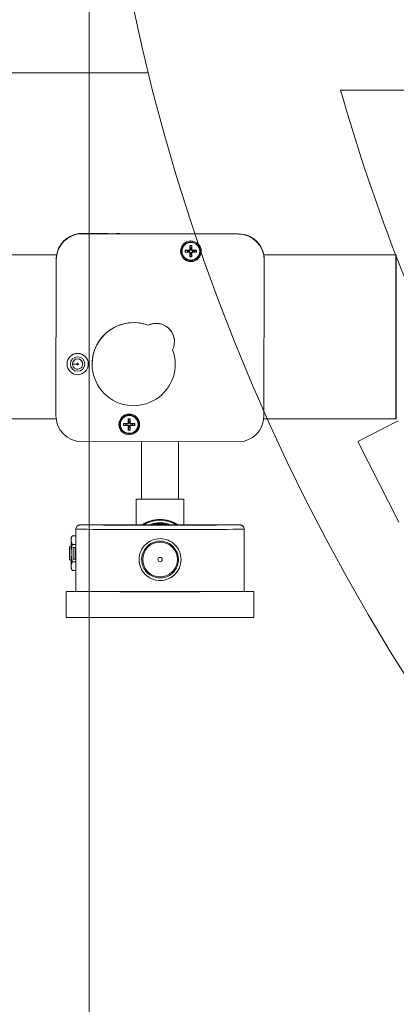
# Model space of a CAD drawing. Header units: inches. Extents: x 1 to 669, y 0 to 417.
# Tile 143 of 256: x 76 to 81, y 349 to 363. Entities that reach past the tile are written whole.
import ezdxf

# ---------------------------------------------------------------- set-up
doc = ezdxf.new("R2010")
doc.units = ezdxf.units.IN
doc.header["$LTSCALE"] = 12
doc.header["$MEASUREMENT"] = 0
doc.layers.get('0').update_dxf_attribs({"linetype": 'CONTINUOUS'})
doc.layers.add('D', color=2, linetype='CONTINUOUS')
doc.layers.add('X', color=1, linetype='CONTINUOUS')
doc.styles.get("Standard").update_dxf_attribs({"font": 'SIMPLEX.SHX', "width": 0.875})
doc.dimstyles.new('STANDARD$0', dxfattribs={"dimscale": 32, "dimtxt": 0.09375, "dimasz": 0.0625, "dimexe": 0.03125, "dimexo": 0.03125, "dimgap": 0.03125, "dimtad": 1, "dimtih": 1, "dimtoh": 1, "dimdec": 4, "dimzin": 12, "dimdsep": 46, "dimlunit": 5, "dimtxsty": 'Standard', "dimcen": -0.03125, "dimclrd": 256, "dimclre": 256, "dimclrt": 256, "dimadec": 0, "dimazin": 0, "dimtfac": 0.875, "dimtdec": 4, "dimtofl": 0, "dimtmove": 0, "dimatfit": 3, "dimfxl": 0, "dimtolj": 1, "dimtzin": 12, "dimlwd": 13, "dimlwe": 13, "dimarcsym": 0})

# ---------------------------------------------------------------- blocks, each defined once
blk = doc.blocks.new('*D15')
at = {"layer": 'D', "linetype": 'Continuous', "lineweight": 13}
for p, q in [((140.326, 367.083), (140.326, 305.468)), ((43.588, 363.264), (43.588, 305.468)), ((45.588, 306.468), (138.326, 306.468))]:
    blk.add_line(p, q, dxfattribs=at)
at = {"layer": 'D', "linetype": 'Continuous'}
for points in [[(45.588, 306.802), (45.588, 306.135), (43.588, 306.468)], [(138.326, 306.802), (138.326, 306.135), (140.326, 306.468)]]:
    blk.add_solid(points, dxfattribs=at)
at = {"layer": 'D', "linetype": 'Continuous', "lineweight": -3, "insert": (88.161, 308.968), "char_height": 3, "attachment_point": 5}
blk.add_mtext('\\A1;97{}{\\C2;%%p1}', dxfattribs=at)
blk = doc.blocks.new('*D20')
at = {"layer": 'D', "linetype": 'Continuous', "lineweight": 13}
for p, q in [((76.764, 367.461), (76.764, 312.241)), ((132.764, 367.461), (132.764, 312.241)), ((130.764, 313.241), (78.764, 313.241))]:
    blk.add_line(p, q, dxfattribs=at)
at = {"layer": 'D', "linetype": 'Continuous'}
for points in [[(78.764, 313.575), (78.764, 312.908), (76.764, 313.241)], [(130.764, 313.575), (130.764, 312.908), (132.764, 313.241)]]:
    blk.add_solid(points, dxfattribs=at)
at = {"layer": 'D', "linetype": 'Continuous', "lineweight": -3, "insert": (97.203, 315.741), "char_height": 3, "attachment_point": 5}
blk.add_mtext('\\A1;56', dxfattribs=at)
blk = doc.blocks.new('GASTRAIN TOP')
at = {"layer": 'X', "lineweight": 0}
for p, q in [((-64.053, 371.613), (-64.053, 371.611)), ((-64.053, 371.611), (-61.904, 371.606)), ((-63.809, 371.608), (-64.053, 371.609)), ((-64.053, 371.608), (-64.053, 371.609)), ((-61.904, 371.604), (-64.053, 371.608)), ((-64.053, 371.608), (-64.053, 371.608)), ((-61.904, 371.603), (-64.053, 371.608)), ((-61.904, 371.604), (-64.053, 371.608)), ((-63.697, 371.611), (-64.018, 371.613)), ((-63.809, 371.61), (-63.809, 371.608)), ((-63.809, 371.608), (-63.809, 371.61)), ((-62.672, 371.608), (-63.809, 371.61)), ((-62.26, 371.608), (-63.697, 371.611)), ((-63.709, 371.531), (-63.709, 371.53)), ((-62.57, 371.439), (-62.566, 371.415)), ((-62.549, 371.415), (-62.545, 371.439)), ((-64.405, 371.316), (-65.556, 371.316)), ((-62.605, 371.375), (-62.629, 371.379)), ((-62.629, 371.355), (-62.605, 371.359)), ((-62.581, 371.381), (-62.581, 371.375)), ((-62.581, 371.353), (-62.581, 371.36)), ((-62.571, 371.391), (-62.565, 371.391)), ((-62.571, 371.343), (-62.565, 371.343)), ((-62.566, 371.319), (-62.57, 371.295)), ((-62.544, 371.391), (-62.55, 371.391)), ((-62.544, 371.343), (-62.55, 371.343)), ((-62.545, 371.295), (-62.549, 371.319)), ((-62.534, 371.381), (-62.534, 371.374)), ((-62.534, 371.353), (-62.534, 371.36)), ((-62.486, 371.379), (-62.51, 371.375)), ((-62.51, 371.359), (-62.486, 371.355)), ((-59.738, 371.316), (-61.555, 371.316)), ((-59.738, 371.312), (-59.738, 369.058)), ((-59.734, 371.312), (-59.738, 371.312)), ((-59.734, 371.312), (-59.734, 369.058)), ((-59.729, 371.312), (-59.734, 371.312)), ((-64.415, 369.107), (-64.41, 371.256)), ((-64.41, 371.253), (-64.415, 369.104)), ((-64.41, 371.253), (-64.415, 369.104)), ((-64.41, 371.252), (-64.415, 369.103)), ((-64.41, 371.222), (-64.411, 370.901)), ((-64.41, 371.258), (-64.41, 371.256)), ((-64.41, 371.253), (-64.41, 371.254)), ((-64.41, 371.252), (-64.41, 371.253)), ((-61.554, 369.097), (-61.549, 371.246)), ((-61.549, 371.252), (-61.549, 371.251)), ((-61.549, 371.25), (-61.549, 371.249)), ((-61.549, 371.247), (-61.549, 371.248)), ((-61.549, 371.248), (-61.549, 371.248)), ((-64.411, 370.901), (-64.414, 369.464)), ((-59.734, 370.695), (-59.734, 370.788)), ((-59.734, 370.695), (-59.734, 369.67)), ((-63.145, 370.349), (-63.145, 370.349)), ((-62.783, 370.122), (-62.783, 370.122)), ((-64.262, 369.815), (-64.262, 369.814)), ((-64.186, 369.815), (-64.186, 369.814)), ((-64.046, 369.815), (-64.046, 369.814)), ((-63.97, 369.815), (-63.97, 369.814)), ((-63.917, 369.813), (-63.917, 369.813)), ((-62.773, 369.813), (-62.773, 369.813)), ((-64.414, 369.464), (-64.415, 369.144)), ((-64.412, 369.062), (-65.556, 369.062)), ((-64.415, 369.109), (-64.415, 369.107)), ((-64.415, 369.108), (-64.415, 369.106)), ((-64.415, 369.103), (-64.415, 369.104)), ((-64.415, 369.103), (-64.415, 369.103)), ((-63.454, 368.991), (-63.477, 368.995)), ((-63.43, 368.996), (-63.43, 368.99)), ((-63.419, 369.006), (-63.413, 369.007)), ((-63.418, 369.054), (-63.414, 369.031)), ((-63.398, 369.03), (-63.393, 369.054)), ((-63.392, 369.006), (-63.398, 369.006)), ((-63.382, 368.996), (-63.382, 368.99)), ((-63.334, 368.995), (-63.358, 368.991)), ((-59.738, 369.062), (-61.556, 369.062)), ((-59.734, 369.058), (-59.738, 369.058)), ((-59.729, 369.058), (-59.734, 369.058)), ((-63.478, 368.97), (-63.454, 368.974)), ((-63.43, 368.969), (-63.43, 368.975)), ((-63.419, 368.959), (-63.413, 368.959)), ((-63.414, 368.935), (-63.418, 368.911)), ((-63.392, 368.958), (-63.399, 368.959)), ((-63.394, 368.911), (-63.398, 368.935)), ((-63.382, 368.969), (-63.382, 368.975)), ((-63.358, 368.974), (-63.334, 368.97)), ((-64.059, 368.747), (-61.91, 368.742)), ((-63.238, 367.955), (-63.238, 368.745)), ((-62.726, 367.955), (-62.726, 368.744)), ((-63.311, 367.602), (-63.311, 367.954)), ((-62.653, 367.954), (-63.311, 367.954)), ((-62.726, 367.955), (-62.653, 367.955)), ((-62.653, 367.602), (-62.653, 367.954)), ((-64.14, 366.683), (-64.14, 367.54)), ((-63.219, 367.602), (-62.745, 367.602)), ((-61.824, 366.683), (-61.824, 367.54)), ((-64.205, 367.419), (-64.191, 367.451)), ((-64.205, 367.419), (-64.205, 367.391)), ((-64.205, 367.391), (-64.205, 367.21)), ((-64.19, 367.451), (-64.14, 367.451)), ((-64.228, 367.3), (-64.228, 367.3)), ((-64.205, 367.3), (-64.228, 367.3)), ((-64.228, 367.3), (-64.205, 367.3)), ((-64.228, 367.3), (-64.228, 367.121)), ((-64.19, 367.33), (-64.14, 367.33)), ((-64.177, 367.29), (-64.177, 367.289)), ((-64.177, 367.129), (-64.177, 367.289)), ((-64.14, 367.29), (-64.159, 367.29)), ((-64.149, 367.289), (-64.14, 367.289)), ((-64.149, 367.129), (-64.149, 367.289)), ((-64.228, 367.121), (-64.205, 367.121)), ((-64.205, 367.21), (-64.205, 367.031)), ((-64.19, 367.09), (-64.14, 367.09)), ((-64.14, 367.129), (-64.149, 367.129)), ((-63.235, 367.123), (-63.235, 367.123)), ((-62.729, 367.123), (-62.729, 367.123)), ((-64.205, 367.031), (-64.205, 367.003)), ((-64.205, 367.003), (-64.191, 366.971)), ((-64.19, 366.971), (-64.14, 366.971)), ((-64.272, 366.327), (-64.272, 366.683)), ((-61.692, 366.327), (-61.692, 366.683))]:
    blk.add_line(p, q, dxfattribs=at)
at = {"layer": 'X', "lineweight": 0, "extrusion": (-2.34588e-16, -1.18409e-19, -1)}
for centre, major_axis, start_param, end_param in [((-64.054, 371.255), (-0.356, 0), 0.002092, 1.572888), ((-61.905, 371.251), (0.356, 0), -1.568704, 0.002092)]:
    blk.add_ellipse(centre, major_axis=major_axis, ratio=0.999998, start_param=start_param, end_param=end_param, dxfattribs=at)
at = {"layer": 'X', "lineweight": 0}
for centre, major_axis, ratio, start_param, end_param in [((-64.054, 371.252), (-0.356, 0), 0.999998, -1.572888, -0.002092), ((-64.054, 371.252), (-0.356, 0), 0.999998, -1.572888, -0.002092), ((-64.054, 371.253), (-0.356, 0), 0.999998, -1.572888, -0.002092), ((-64.054, 371.252), (-0.356, 0), 0.999998, -1.572888, -0.002092), ((-61.905, 371.248), (0.356, 0), 0.999998, 0, 1.568704), ((-61.905, 371.248), (0.356, 0), 0.999998, 0, 1.568704), ((-61.905, 371.248), (0.356, 0), 0.999998, 0, 1.568704), ((-61.905, 371.247), (0.356, 0), 0.999998, -0.002092, 1.568704), ((-62.542, 371.368), (-0.003, -0.333), 0.087136, -1.804065, -1.64037), ((-62.557, 371.367), (-0.0787, 0), 0.999998, -1.731919, -1.413857), ((-62.569, 371.444), (-0.00006, -0.00538), 0.08604, -1.794608, -0.445164), ((-62.545, 371.444), (0.00004, -0.00538), 0.086048, 0.445164, 1.794608), ((-62.573, 371.368), (-0.002, 0.333), 0.087144, -1.501223, -1.337528), ((-62.557, 371.367), (-0.142, 0), 0.999998, 0.000098, 3.141495), ((-62.557, 371.367), (-0.0787, 0), 0.999998, -0.161123, 0.156939), ((-62.557, 371.353), (-0.333, -0.002), 0.085072, -1.499112, -1.335417), ((-62.634, 371.379), (0.00538, 0.00003), 0.084006, -5.835933, -4.486488), ((-62.634, 371.355), (-0.00538, 0.00006), 0.088122, 1.344936, 2.69438), ((-62.557, 371.383), (0.333, -0.003), 0.08924, -1.806145, -1.64245), ((-62.542, 371.368), (0.002, -0.333), 0.087167, -1.497023, -1.333328), ((-62.57, 371.291), (-0.00003, 0.00538), 0.086079, -5.833875, -4.48443), ((-62.557, 371.367), (0.0787, 0), 0.999998, -1.731919, -1.413857), ((-62.573, 371.368), (0.003, 0.333), 0.087175, -1.808265, -1.64457), ((-62.546, 371.291), (-0.00006, -0.00538), 0.086088, 1.342838, 2.692283), ((-62.558, 371.353), (-0.333, 0.003), 0.085072, -1.806185, -1.64249), ((-62.558, 371.383), (0.333, 0.002), 0.08924, -1.499134, -1.335439), ((-62.481, 371.379), (-0.00538, 0.00006), 0.084006, -1.796706, -0.447261), ((-62.481, 371.355), (0.00538, 0.00003), 0.088122, -2.694372, -1.344927), ((-62.557, 371.367), (0.0787, 0), 0.999998, -0.161123, 0.156939), ((-64.116, 369.815), (-0.1, 0), 0.999998, 0.002737, 3.138856), ((-64.116, 369.814), (0.0702, 0), 0.999998, 0, 3.141593), ((-64.126, 369.814), (-0.0598, 0), 0.002092, 0, 1.570796), ((-64.059, 369.103), (-0.356, 0), 0.999998, -0.002092, 1.568704), ((-63.406, 368.982), (-0.0787, 0), 0.999998, -0.161123, 0.156939), ((-63.406, 368.968), (-0.333, -0.002), 0.085072, -1.499112, -1.335417), ((-63.482, 368.995), (0.00538, 0.00003), 0.084006, -5.835933, -4.486488), ((-63.391, 368.983), (-0.003, -0.333), 0.087136, -1.804065, -1.64037), ((-63.406, 368.982), (-0.0787, 0), 0.999998, -1.731919, -1.413857), ((-63.418, 369.059), (-0.00006, -0.00538), 0.08604, -1.794608, -0.445164), ((-63.394, 369.059), (0.00004, -0.00538), 0.086048, 0.445164, 1.794608), ((-63.421, 368.983), (-0.002, 0.333), 0.087144, -1.501223, -1.337528), ((-63.406, 368.968), (-0.333, 0.003), 0.085072, -1.806185, -1.64249), ((-63.329, 368.994), (-0.00538, 0.00006), 0.084006, -1.796706, -0.447261), ((-63.406, 368.982), (0.0787, 0), 0.999998, -0.161123, 0.156939), ((-61.91, 369.098), (0.356, 0), 0.999998, -1.572888, -0.002092), ((-63.406, 368.983), (-0.142, 0), 0.999998, 0.000098, 3.141495), ((-63.482, 368.971), (-0.00538, 0.00006), 0.088122, 1.344936, 2.69438), ((-63.406, 368.998), (0.333, -0.003), 0.08924, -1.806145, -1.64245), ((-63.391, 368.983), (0.002, -0.333), 0.087167, -1.497023, -1.333328), ((-63.418, 368.906), (-0.00003, 0.00538), 0.086079, -5.833875, -4.48443), ((-63.406, 368.982), (0.0787, 0), 0.999998, -1.731919, -1.413857), ((-63.421, 368.983), (0.003, 0.333), 0.087175, -1.808265, -1.64457), ((-63.394, 368.906), (-0.00006, -0.00538), 0.086088, 1.342838, 2.692283), ((-63.406, 368.998), (0.333, 0.002), 0.08924, -1.499134, -1.335439), ((-63.329, 368.97), (0.00538, 0.00003), 0.088122, -2.694372, -1.344927), ((-62.982, 367.211), (-0.462, 0), 0.999998, -2.133027, -1.008565), ((-62.982, 367.211), (-0.417, 0), 0.999998, -1.92549, -1.216102), ((-62.982, 367.54), (-1.158, 0), 0.002092, 0, 3.141593), ((-62.982, 367.21), (-0.407, 0), 0.999998, -1.848937, -1.292656), ((-62.982, 367.21), (-0.396, 0), 0.999998, -1.717139, -1.424454), ((-62.982, 367.123), (0.253, 0), 0.999998, 0, 3.141593), ((-62.982, 367.123), (0.253, 0), 0.999998, 0, 3.141593), ((-64.148, 367.29), (-0.0294, 0), 0.002092, -1.175446, 0), ((-64.148, 367.289), (-0.0294, 0), 0.002092, 0, 1.515051), ((-62.982, 367.123), (-0.289, 0), 0.999998, 0.000029, 3.141564), ((-62.982, 367.123), (-0.0299, 0), 0.999998, 0.001029, 3.140563), ((-62.982, 366.683), (-1.29, 0), 0.002092, -0.456232, 1.570796), ((-62.982, 366.683), (-1.158, 0), 0.002092, 0, 1.570796), ((-62.982, 366.683), (1.29, 0), 0.002092, -1.570796, 0.456232), ((-62.982, 366.683), (1.158, 0), 0.002092, -1.570796, 0), ((-62.982, 366.327), (-1.29, 0), 0.002092, 0, 1.570796), ((-62.982, 366.327), (1.29, 0), 0.002092, -1.570796, 0)]:
    blk.add_ellipse(centre, major_axis=major_axis, ratio=ratio, start_param=start_param, end_param=end_param, dxfattribs=at)
at = {"layer": 'X', "lineweight": 0, "extrusion": (-2.34578e-16, -7.68458e-21, -1)}
for centre, major_axis, start_param, end_param in [((-64.054, 371.257), (-0.356, 0), 0.181447, 1.393534), ((-61.905, 371.253), (0.356, 0), -1.38935, -0.177263)]:
    blk.add_ellipse(centre, major_axis=major_axis, ratio=0.999998, start_param=start_param, end_param=end_param, dxfattribs=at)
at = {"layer": 'X', "lineweight": 0, "extrusion": (-2.3381e-16, 1.26146e-14, -1)}
blk.add_ellipse((-64.117, 371.613), major_axis=(0.119, 0), ratio=0.002092, start_param=-1.006075, end_param=-0.588007, dxfattribs=at)
at = {"layer": 'X', "lineweight": 0, "extrusion": (-2.34588e-16, -8.19382e-27, -1)}
blk.add_ellipse((-63.241, 371.608), major_axis=(0.415, -0.001), ratio=0.002092, start_param=-3.141597, end_param=3.141588, dxfattribs=at)
at = {"layer": 'X', "lineweight": 0, "extrusion": (-2.34532e-16, 4.11487e-20, -1)}
for centre in [(-62.557, 371.367), (-63.406, 368.983)]:
    blk.add_ellipse(centre, major_axis=(-0.142, 0), ratio=0.999998, start_param=0.002092, end_param=6.285277, dxfattribs=at)
at = {"layer": 'X', "lineweight": 0, "extrusion": (-2.34588e-16, 6.77277e-20, -1)}
for centre, start_param, end_param in [((-62.557, 371.367), -4.710297, 1.572888), ((-63.406, 368.983), -3.139500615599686, 3.1436846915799)]:
    blk.add_ellipse(centre, major_axis=(0.128, 0), ratio=0.999998, start_param=start_param, end_param=end_param, dxfattribs=at)
at = {"layer": 'X', "lineweight": 0, "extrusion": (-2.34588e-16, 4.68499e-20, -1)}
for centre, start_param, end_param in [((-62.557, 371.367), -4.710297, 1.572888), ((-63.406, 368.983), -3.139500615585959, 3.143684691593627)]:
    blk.add_ellipse(centre, major_axis=(0.122, 0), ratio=0.999998, start_param=start_param, end_param=end_param, dxfattribs=at)
at = {"layer": 'X', "lineweight": 0, "extrusion": (-2.34615e-16, 5.28633e-20, -1)}
for centre, major_axis, start_param, end_param in [((-62.557, 371.367), (0.0727, 0), -1.738235, -1.399174), ((-62.557, 371.367), (-0.0727, 0), -0.167438, 0.171622), ((-62.557, 371.367), (-0.0727, 0), -1.738235, -1.399174), ((-62.557, 371.367), (0.0727, 0), -0.167438, 0.171622), ((-63.406, 368.982), (-0.0727, 0), -0.167438, 0.171622), ((-63.406, 368.982), (0.0727, 0), -1.738235, -1.399174), ((-63.406, 368.982), (0.0727, 0), -0.167438, 0.171622), ((-63.406, 368.982), (-0.0727, 0), -1.738235, -1.399174)]:
    blk.add_ellipse(centre, major_axis=major_axis, ratio=0.999998, start_param=start_param, end_param=end_param, dxfattribs=at)
at = {"layer": 'X', "lineweight": 0, "extrusion": (-2.34571e-16, -1.23818e-19, -1)}
for centre, major_axis, start_param, end_param in [((-62.557, 371.367), (-0.0486, 0), -0.167729, 0.171913), ((-62.557, 371.367), (0.0486, 0), -1.738525, -1.398884), ((-62.557, 371.367), (-0.0486, 0), -1.738525, -1.398884), ((-62.557, 371.367), (0.0486, 0), -0.167729, 0.171913), ((-63.406, 368.983), (-0.0486, 0), -0.167729, 0.171913), ((-63.406, 368.983), (0.0486, 0), -1.738525, -1.398884), ((-63.406, 368.983), (0.0486, 0), -0.167729, 0.171913), ((-63.406, 368.983), (-0.0486, 0), -1.738525, -1.398884)]:
    blk.add_ellipse(centre, major_axis=major_axis, ratio=0.999998, start_param=start_param, end_param=end_param, dxfattribs=at)
at = {"layer": 'X', "lineweight": 0, "extrusion": (-2.34506e-16, -1.99307e-19, -1)}
for centre in [(-62.581, 371.391), (-63.43, 369.007)]:
    blk.add_ellipse(centre, major_axis=(0.00458, -0.00944), ratio=0.999758, start_param=-1.103091, end_param=0.44027, dxfattribs=at)
at = {"layer": 'X', "lineweight": 0, "extrusion": (-2.34047e-16, 7.22326e-19, -1)}
for centre, end_param in [((-62.582, 371.343), -0.328444), ((-63.43, 368.958), -0.328445)]:
    blk.add_ellipse(centre, major_axis=(0.00997, -0.00327), ratio=0.999809, start_param=-1.871806, end_param=end_param, dxfattribs=at)
at = {"layer": 'X', "lineweight": 0, "extrusion": (-2.34048e-16, 7.22107e-19, -1)}
for centre in [(-62.533, 371.391), (-63.382, 369.006)]:
    blk.add_ellipse(centre, major_axis=(0.0046, 0.00943), ratio=0.999758, start_param=2.703186, end_param=4.246547, dxfattribs=at)
at = {"layer": 'X', "lineweight": 0, "extrusion": (-2.34506e-16, -1.99367e-19, -1)}
for centre in [(-62.533, 371.343), (-63.382, 368.958)]:
    blk.add_ellipse(centre, major_axis=(-0.00998, -0.00325), ratio=0.999809, start_param=0.330763, end_param=1.874124, dxfattribs=at)
at = {"layer": 'X', "lineweight": 0, "extrusion": (0, 0, -1)}
for centre, start_param, end_param in [((-64.41, 371.321), -2.551498, -2.13343), ((-64.415, 369.045), -1.003979, -0.585911)]:
    blk.add_ellipse(centre, major_axis=(0, 0.119), ratio=0.000004, start_param=start_param, end_param=end_param, dxfattribs=at)
at = {"layer": 'X', "lineweight": 0, "extrusion": (-2.3449e-16, -1.48141e-19, -1)}
blk.add_ellipse((-63.345, 369.813), major_axis=(0.572, 0), ratio=0.999998, start_param=-0.353962, end_param=5.070535, dxfattribs=at)
at = {"layer": 'X', "lineweight": 0, "extrusion": (-2.34588e-16, 4.44469e-28, -1)}
blk.add_ellipse((-63.345, 369.813), major_axis=(-0.572, 0), ratio=0.999998, start_param=0, end_param=1.928942, dxfattribs=at)
at = {"layer": 'X', "lineweight": 0, "extrusion": (-2.34552e-16, -8.22519e-20, -1)}
for end_param in [0.456889, 0]:
    blk.add_ellipse((-63.035, 370.122), major_axis=(0.252, 0), ratio=0.999998, start_param=-2.023501, end_param=end_param, dxfattribs=at)
at = {"layer": 'X', "lineweight": 0, "extrusion": (-2.34588e-16, 1.19921e-19, -1)}
blk.add_ellipse((-64.116, 369.815), major_axis=(-0.146, 0), ratio=0.999998, start_param=0.002092, end_param=3.141593, dxfattribs=at)
at = {"layer": 'X', "lineweight": 0, "extrusion": (-2.34669e-16, 1.61879e-19, -1)}
blk.add_ellipse((-64.116, 369.814), major_axis=(-0.146, 0), ratio=0.999998, start_param=0.002092, end_param=6.285277, dxfattribs=at)
at = {"layer": 'X', "lineweight": 0, "extrusion": (-2.3449e-16, -1.29312e-19, -1)}
blk.add_ellipse((-63.345, 369.813), major_axis=(0.572, 0), ratio=0.999998, start_param=-0.353881, end_param=0, dxfattribs=at)
at = {"layer": 'X', "lineweight": 0, "extrusion": (-2.34588e-16, 1.46345e-26, -1)}
blk.add_ellipse((-64.116, 369.815), major_axis=(-0.146, 0), ratio=0.999998, start_param=0.000001, end_param=0.002093, dxfattribs=at)
at = {"layer": 'X', "lineweight": 0, "extrusion": (-2.34588e-16, -5.05627e-20, -1)}
blk.add_ellipse((-64.116, 369.814), major_axis=(0.1, 0), ratio=0.999998, start_param=-3.139500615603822, end_param=3.143684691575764, dxfattribs=at)
at = {"layer": 'X', "lineweight": 0, "extrusion": (-2.34587e-16, 1.04886e-19, -1)}
blk.add_ellipse((-64.116, 369.815), major_axis=(-0.0702, 0), ratio=0.999998, start_param=0.002092, end_param=3.141593, dxfattribs=at)
at = {"layer": 'X', "lineweight": 0, "extrusion": (-2.34588e-16, -1.04039e-26, -1)}
blk.add_ellipse((-64.116, 369.815), major_axis=(-0.0702, 0), ratio=0.999998, start_param=0.000001, end_param=0.002093, dxfattribs=at)
at = {"layer": 'X', "lineweight": 0, "extrusion": (-2.34683e-16, 6.13974e-20, -1)}
blk.add_ellipse((-64.116, 369.814), major_axis=(-0.0104, 0), ratio=0.999998, dxfattribs=at)
at = {"layer": 'X', "lineweight": 0, "extrusion": (-2.34588e-16, 1.15765e-19, -1)}
blk.add_ellipse((-64.059, 369.106), major_axis=(-0.356, 0), ratio=0.999998, start_param=-0.003402, end_param=0.002092, dxfattribs=at)
at = {"layer": 'X', "lineweight": 0, "extrusion": (-2.34611e-16, 8.05979e-21, -1)}
blk.add_ellipse((-62.982, 367.212), major_axis=(0.462, 0), ratio=0.999998, start_param=-2.135726, end_param=-1.570796, dxfattribs=at)
at = {"layer": 'X', "lineweight": 0, "extrusion": (-2.34609e-16, 6.98195e-21, -1)}
blk.add_ellipse((-62.982, 367.211), major_axis=(0.452, 0), ratio=0.999998, start_param=-2.098657, end_param=-1.042936, dxfattribs=at)
at = {"layer": 'X', "lineweight": 0, "extrusion": (-2.34588e-16, -3.6109e-30, -1)}
blk.add_ellipse((-62.982, 367.212), major_axis=(0.462, 0), ratio=0.999998, start_param=-1.570796, end_param=-1.005867, dxfattribs=at)
at = {"layer": 'X', "lineweight": 0, "extrusion": (-2.34588e-16, 5.91394e-28, -1)}
blk.add_ellipse((-62.982, 367.6), major_axis=(1.098, 0), ratio=0.002092, dxfattribs=at)
at = {"layer": 'X', "lineweight": 0, "extrusion": (-2.34588e-16, -1.54768e-29, -1)}
blk.add_ellipse((-62.982, 367.601), major_axis=(0.297, 0), ratio=0.002092, start_param=0, end_param=3.141593, dxfattribs=at)
at = {"layer": 'X', "lineweight": 0, "extrusion": (-2.34597e-16, 8.83965e-20, -1)}
blk.add_ellipse((-62.982, 367.211), major_axis=(0.407, 0), ratio=0.999998, start_param=-1.855734, end_param=-1.285858, dxfattribs=at)
at = {"layer": 'X', "lineweight": 0, "extrusion": (-2.34602e-16, 1.31752e-19, -1)}
blk.add_ellipse((-62.982, 367.21), major_axis=(0.398, 0), ratio=0.999998, start_param=-1.746607, end_param=-1.394986, dxfattribs=at)
at = {"layer": 'X', "lineweight": 0, "extrusion": (-2.34593e-16, -9.46227e-20, -1)}
blk.add_ellipse((-62.982, 367.123), major_axis=(0.239, 0), ratio=0.999998, dxfattribs=at)
at = {"layer": 'X', "lineweight": 0, "extrusion": (-2.35444e-16, 6.28029e-15, -1)}
blk.add_ellipse((-64.148, 367.129), major_axis=(-0.0294, 0), ratio=0.002092, start_param=-1.515051, end_param=0, dxfattribs=at)
at = {"layer": 'X', "lineweight": 0, "extrusion": (-2.34588e-16, 1.04151e-29, -1)}
blk.add_ellipse((-62.982, 367.123), major_axis=(-0.0299, 0), ratio=0.999998, start_param=-3.141592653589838, end_param=3.141592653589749, dxfattribs=at)
at = {"layer": 'X', "lineweight": 0}
for points, knots in [([(-64.117, 371.607), (-64.102, 371.61), (-64.086, 371.612), (-64.065, 371.613), (-64.059, 371.613), (-64.053, 371.613)], [-0.4555756, -0.4555756, -0.4555756, -0.4555756, -0.3418649, -0.3418649, -0.2919881, -0.2919881, -0.2919881, -0.2919881]), ([(-64.41, 371.258), (-64.41, 371.264), (-64.41, 371.27), (-64.409, 371.291), (-64.407, 371.307), (-64.404, 371.321)], [0.2919881, 0.2919881, 0.2919881, 0.2919881, 0.3418649, 0.3418649, 0.4555756, 0.4555756, 0.4555756, 0.4555756]), ([(-62.565, 371.391), (-62.565, 371.389), (-62.565, 371.388), (-62.566, 371.385), (-62.566, 371.384), (-62.568, 371.381), (-62.568, 371.38), (-62.57, 371.378), (-62.571, 371.377), (-62.574, 371.376), (-62.575, 371.375), (-62.578, 371.375), (-62.58, 371.374), (-62.581, 371.375)], [-0.07840383, -0.07840383, -0.07840383, -0.07840383, -0.06493245, -0.06493245, -0.0547683, -0.0547683, -0.04460416, -0.04460416, -0.03444001, -0.03444001, -0.02427586, -0.02427586, -0.01080448, -0.01080448, -0.01080448, -0.01080448]), ([(-62.581, 371.36), (-62.58, 371.36), (-62.578, 371.36), (-62.575, 371.359), (-62.574, 371.358), (-62.571, 371.357), (-62.57, 371.356), (-62.568, 371.354), (-62.568, 371.353), (-62.566, 371.351), (-62.566, 371.35), (-62.565, 371.347), (-62.565, 371.345), (-62.565, 371.343)], [-0.07840383, -0.07840383, -0.07840383, -0.07840383, -0.06493245, -0.06493245, -0.0547683, -0.0547683, -0.04460416, -0.04460416, -0.03444001, -0.03444001, -0.02427586, -0.02427586, -0.01080448, -0.01080448, -0.01080448, -0.01080448]), ([(-62.534, 371.374), (-62.535, 371.374), (-62.537, 371.375), (-62.54, 371.375), (-62.541, 371.376), (-62.543, 371.377), (-62.545, 371.378), (-62.546, 371.38), (-62.547, 371.381), (-62.549, 371.384), (-62.549, 371.385), (-62.55, 371.388), (-62.55, 371.389), (-62.55, 371.391)], [-0.07840383, -0.07840383, -0.07840383, -0.07840383, -0.06493245, -0.06493245, -0.0547683, -0.0547683, -0.04460416, -0.04460416, -0.03444001, -0.03444001, -0.02427586, -0.02427586, -0.01080448, -0.01080448, -0.01080448, -0.01080448]), ([(-62.55, 371.343), (-62.55, 371.345), (-62.55, 371.347), (-62.549, 371.349), (-62.549, 371.351), (-62.547, 371.353), (-62.547, 371.354), (-62.545, 371.356), (-62.543, 371.357), (-62.541, 371.358), (-62.54, 371.359), (-62.537, 371.36), (-62.535, 371.36), (-62.534, 371.36)], [-0.07840383, -0.07840383, -0.07840383, -0.07840383, -0.06493245, -0.06493245, -0.0547683, -0.0547683, -0.04460416, -0.04460416, -0.03444001, -0.03444001, -0.02427586, -0.02427586, -0.01080448, -0.01080448, -0.01080448, -0.01080448]), ([(-61.555, 371.315), (-61.552, 371.301), (-61.55, 371.285), (-61.549, 371.264), (-61.549, 371.258), (-61.549, 371.252)], [1.3938122, 1.3938122, 1.3938122, 1.3938122, 1.5075229, 1.5075229, 1.555274, 1.555274, 1.555274, 1.555274]), ([(-64.046, 369.814), (-64.046, 369.807), (-64.047, 369.799), (-64.052, 369.785), (-64.055, 369.778), (-64.064, 369.766), (-64.07, 369.761), (-64.082, 369.752), (-64.089, 369.749), (-64.103, 369.745), (-64.111, 369.744), (-64.126, 369.744), (-64.133, 369.746), (-64.147, 369.751), (-64.154, 369.754), (-64.165, 369.764), (-64.171, 369.769), (-64.179, 369.782), (-64.182, 369.789), (-64.185, 369.802), (-64.186, 369.808), (-64.186, 369.814)], [3.141593, 3.141593, 3.141593, 3.141593, 3.461592, 3.461592, 3.781591, 3.781591, 4.101591, 4.101591, 4.421591, 4.421591, 4.741592, 4.741592, 5.061593, 5.061593, 5.381593, 5.381593, 5.701593, 5.701593, 6.021593, 6.021593, 6.283185, 6.283185, 6.283185, 6.283185]), ([(-63.413, 369.007), (-63.413, 369.005), (-63.413, 369.003), (-63.414, 369), (-63.415, 368.999), (-63.416, 368.997), (-63.417, 368.996), (-63.419, 368.994), (-63.42, 368.993), (-63.422, 368.991), (-63.424, 368.991), (-63.426, 368.99), (-63.428, 368.99), (-63.43, 368.99)], [-0.07840383, -0.07840383, -0.07840383, -0.07840383, -0.06493245, -0.06493245, -0.0547683, -0.0547683, -0.04460416, -0.04460416, -0.03444001, -0.03444001, -0.02427586, -0.02427586, -0.01080448, -0.01080448, -0.01080448, -0.01080448]), ([(-63.382, 368.99), (-63.384, 368.99), (-63.385, 368.99), (-63.388, 368.991), (-63.389, 368.991), (-63.392, 368.993), (-63.393, 368.994), (-63.395, 368.995), (-63.396, 368.997), (-63.397, 368.999), (-63.398, 369), (-63.398, 369.003), (-63.399, 369.005), (-63.398, 369.006)], [-0.07840383, -0.07840383, -0.07840383, -0.07840383, -0.06493245, -0.06493245, -0.0547683, -0.0547683, -0.04460416, -0.04460416, -0.03444001, -0.03444001, -0.02427586, -0.02427586, -0.01080448, -0.01080448, -0.01080448, -0.01080448]), ([(-63.43, 368.975), (-63.428, 368.975), (-63.426, 368.975), (-63.424, 368.974), (-63.422, 368.974), (-63.42, 368.973), (-63.419, 368.972), (-63.417, 368.97), (-63.416, 368.969), (-63.415, 368.966), (-63.414, 368.965), (-63.413, 368.962), (-63.413, 368.96), (-63.413, 368.959)], [-0.07840383, -0.07840383, -0.07840383, -0.07840383, -0.06493245, -0.06493245, -0.0547683, -0.0547683, -0.04460416, -0.04460416, -0.03444001, -0.03444001, -0.02427586, -0.02427586, -0.01080448, -0.01080448, -0.01080448, -0.01080448]), ([(-63.399, 368.959), (-63.399, 368.96), (-63.398, 368.962), (-63.398, 368.965), (-63.397, 368.966), (-63.396, 368.969), (-63.395, 368.97), (-63.393, 368.972), (-63.392, 368.972), (-63.389, 368.974), (-63.388, 368.974), (-63.385, 368.975), (-63.384, 368.975), (-63.382, 368.975)], [-0.07840383, -0.07840383, -0.07840383, -0.07840383, -0.06493245, -0.06493245, -0.0547683, -0.0547683, -0.04460416, -0.04460416, -0.03444001, -0.03444001, -0.02427586, -0.02427586, -0.01080448, -0.01080448, -0.01080448, -0.01080448]), ([(-64.14, 367.54), (-64.14, 367.546), (-64.139, 367.553), (-64.135, 367.565), (-64.132, 367.571), (-64.124, 367.581), (-64.119, 367.585), (-64.112, 367.591), (-64.109, 367.592), (-64.104, 367.595), (-64.101, 367.596), (-64.097, 367.597), (-64.095, 367.598), (-64.092, 367.598), (-64.09, 367.599), (-64.088, 367.599), (-64.087, 367.599), (-64.086, 367.599), (-64.085, 367.599), (-64.083, 367.6), (-64.083, 367.6), (-64.08, 367.6), (-64.079, 367.6), (-64.07, 367.6), (-64.061, 367.6), (-64.015, 367.6), (-63.961, 367.601), (-63.823, 367.601), (-63.74, 367.601), (-63.554, 367.602), (-63.448, 367.602), (-63.228, 367.602), (-63.11, 367.602), (-62.876, 367.602), (-62.758, 367.602), (-62.536, 367.602), (-62.429, 367.602), (-62.241, 367.601), (-62.156, 367.601), (-62.02, 367.601), (-61.967, 367.6), (-61.915, 367.6), (-61.903, 367.6), (-61.89, 367.6), (-61.887, 367.6), (-61.883, 367.6), (-61.882, 367.6), (-61.88, 367.599), (-61.879, 367.599), (-61.878, 367.599), (-61.877, 367.599), (-61.875, 367.599), (-61.874, 367.599), (-61.871, 367.598), (-61.869, 367.598), (-61.866, 367.597), (-61.864, 367.596), (-61.859, 367.594), (-61.857, 367.593), (-61.85, 367.589), (-61.846, 367.586), (-61.838, 367.579), (-61.834, 367.574), (-61.828, 367.563), (-61.826, 367.557), (-61.824, 367.547), (-61.824, 367.543), (-61.824, 367.54)], [0, 0, 0, 0, 0.019424, 0.019424, 0.038493, 0.038493, 0.057561, 0.057561, 0.066849, 0.066849, 0.075371, 0.075371, 0.081285, 0.081285, 0.088332, 0.088332, 0.093965, 0.093965, 0.102679, 0.102679, 0.121591, 0.121591, 0.178242, 0.178242, 0.348604, 0.348604, 0.731313, 0.731313, 1.081768, 1.081768, 1.431967, 1.431967, 1.782024, 1.782024, 2.132049, 2.132049, 2.482073, 2.482073, 2.832128, 2.832128, 3.182303, 3.182303, 3.354334, 3.354334, 3.437609, 3.437609, 3.477797, 3.477797, 3.4886, 3.4886, 3.49673, 3.49673, 3.50274, 3.50274, 3.508996, 3.508996, 3.514886, 3.514886, 3.524014, 3.524014, 3.538468, 3.538468, 3.556752, 3.556752, 3.575779, 3.575779, 3.586905, 3.586905, 3.586905, 3.586905]), ([(-62.982, 367.411), (-62.945, 367.411), (-62.907, 367.404), (-62.836, 367.374), (-62.803, 367.352), (-62.752, 367.301), (-62.73, 367.269), (-62.701, 367.198), (-62.693, 367.159), (-62.693, 367.086), (-62.701, 367.047), (-62.73, 366.976), (-62.752, 366.944), (-62.803, 366.893), (-62.836, 366.871), (-62.907, 366.841), (-62.945, 366.834), (-63.018, 366.834), (-63.057, 366.841), (-63.128, 366.871), (-63.16, 366.893), (-63.211, 366.944), (-63.234, 366.976), (-63.263, 367.047), (-63.27, 367.086), (-63.27, 367.123), (-63.27, 367.159), (-63.263, 367.198), (-63.234, 367.269), (-63.211, 367.301), (-63.16, 367.352), (-63.128, 367.374), (-63.057, 367.404), (-63.018, 367.411), (-62.982, 367.411)], [1.109421, 1.109421, 1.109421, 1.109421, 1.386757, 1.386757, 1.664093, 1.664093, 1.941467, 1.941467, 2.218841, 2.218841, 2.496216, 2.496216, 2.77359, 2.77359, 3.050926, 3.050926, 3.328262, 3.328262, 3.605598, 3.605598, 3.882934, 3.882934, 4.160309, 4.160309, 4.437683, 4.437683, 4.437683, 4.715057, 4.715057, 4.992431, 4.992431, 5.269768, 5.269768, 5.547104, 5.547104, 5.547104, 5.547104]), ([(-62.729, 367.123), (-62.729, 367.096), (-62.733, 367.069), (-62.75, 367.017), (-62.763, 366.993), (-62.795, 366.95), (-62.815, 366.931), (-62.859, 366.9), (-62.884, 366.888), (-62.935, 366.872), (-62.962, 366.869), (-63.016, 366.87), (-63.043, 366.876), (-63.094, 366.894), (-63.118, 366.907), (-63.16, 366.941), (-63.178, 366.961), (-63.208, 367.006), (-63.219, 367.031), (-63.232, 367.078), (-63.235, 367.1), (-63.235, 367.123)], [3.141593, 3.141593, 3.141593, 3.141593, 3.461593, 3.461593, 3.781593, 3.781593, 4.101592, 4.101592, 4.421593, 4.421593, 4.741593, 4.741593, 5.061593, 5.061593, 5.381593, 5.381593, 5.701593, 5.701593, 6.021593, 6.021593, 6.283185, 6.283185, 6.283185, 6.283185])]:
    blk.add_open_spline(points, degree=3, knots=knots, dxfattribs=at)
for points, weights in [([(-62.581, 371.375), (-62.589, 371.375), (-62.605, 371.375)], [1.76191076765, 1.40575008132, 1]), ([(-62.605, 371.359), (-62.589, 371.36), (-62.581, 371.36)], [1, 1.40575008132, 1.76191076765]), ([(-62.566, 371.415), (-62.565, 371.399), (-62.565, 371.391)], [1, 1.40575008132, 1.76191076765]), ([(-62.565, 371.343), (-62.565, 371.335), (-62.566, 371.319)], [1.76191076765, 1.40575008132, 1]), ([(-62.55, 371.391), (-62.55, 371.399), (-62.549, 371.415)], [1.76191076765, 1.40575008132, 1]), ([(-62.549, 371.319), (-62.55, 371.335), (-62.55, 371.343)], [1, 1.40575008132, 1.76191076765]), ([(-62.51, 371.375), (-62.525, 371.375), (-62.534, 371.374)], [1, 1.40575008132, 1.76191076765]), ([(-62.534, 371.36), (-62.525, 371.359), (-62.51, 371.359)], [1.76191076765, 1.40575008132, 1]), ([(-63.43, 368.99), (-63.438, 368.99), (-63.454, 368.991)], [1.76191076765, 1.40575008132, 1]), ([(-63.414, 369.031), (-63.413, 369.015), (-63.413, 369.007)], [1, 1.40575008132, 1.76191076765]), ([(-63.398, 369.006), (-63.398, 369.015), (-63.398, 369.03)], [1.76191076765, 1.40575008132, 1]), ([(-63.358, 368.991), (-63.374, 368.99), (-63.382, 368.99)], [1, 1.40575008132, 1.76191076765]), ([(-63.454, 368.974), (-63.438, 368.975), (-63.43, 368.975)], [1, 1.40575008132, 1.76191076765]), ([(-63.413, 368.959), (-63.414, 368.951), (-63.414, 368.935)], [1.76191076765, 1.40575008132, 1]), ([(-63.398, 368.935), (-63.398, 368.951), (-63.399, 368.959)], [1, 1.40575008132, 1.76191076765]), ([(-63.382, 368.975), (-63.374, 368.975), (-63.358, 368.974)], [1.76191076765, 1.40575008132, 1]), ([(-64.19, 367.451), (-64.205, 367.419), (-64.205, 367.391)], [1, 1.0379548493, 1]), ([(-64.205, 367.391), (-64.205, 367.363), (-64.19, 367.33)], [1, 1.0379548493, 1]), ([(-64.191, 367.451), (-64.191, 367.451), (-64.19, 367.451)], [1.00032809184, 1.00016476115, 1]), ([(-64.19, 367.33), (-64.205, 367.266), (-64.205, 367.21)], [1, 1.0379548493, 1]), ([(-64.205, 367.21), (-64.205, 367.155), (-64.19, 367.09)], [1, 1.0379548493, 1]), ([(-64.19, 367.09), (-64.205, 367.058), (-64.205, 367.031)], [1, 1.0379548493, 1]), ([(-64.205, 367.031), (-64.205, 367.003), (-64.19, 366.971)], [1, 1.0379548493, 1])]:
    blk.add_rational_spline(points, weights, degree=2, dxfattribs=at)

msp = doc.modelspace()

# ---------------------------------------------------------------- linework, layer by layer
at = {"lineweight": 0}
for p, q in [((75.21772, 361.78844), (77.57708, 361.78844)), ((80.2255, 361.55094), (84.91248, 361.55094)), ((81.01721, 356.99783), (80.46033, 356.71409)), ((80.46033, 356.71409), (81.02782, 355.60033))]:
    msp.add_line(p, q, dxfattribs=at)
for radius, start, end in [(28, 191.850407, 65.469438), (25.5, 195.786816, 205.781077)]:
    msp.add_arc((104.76366, 368.48844), radius, start, end, dxfattribs=at)

# ---------------------------------------------------------------- block references
msp.add_blockref('GASTRAIN TOP', (140.72324, -12.03548))

# ---------------------------------------------------------------- dimensions: what is measured, and where the dimension line sits
at = {"layer": 'D', "linetype": 'Continuous', "lineweight": -3}
dim = msp.add_linear_dim(base=(76.76366, 313.24134), p1=(132.76366, 368.46055), p2=(76.76366, 368.46055), dimstyle='STANDARD$0', override={"dimdec": 1, "dimarcsym": 1}, dxfattribs=at)
dim.commit()
dim.dimension.update_dxf_attribs({"geometry": '*D20', "text_midpoint": (97.20283, 313.24134), "dimtype": 160})
dim = msp.add_linear_dim(base=(140.32616, 306.46836), p1=(43.58782, 364.26426), p2=(140.32616, 368.08344), text='<>{}{\\C2;%%p1}', dimstyle='STANDARD$0', override={"dimdec": 0, "dimtp": 1, "dimtm": 1, "dimarcsym": 1}, dxfattribs=at)
dim.commit()
dim.dimension.update_dxf_attribs({"geometry": '*D15', "text_midpoint": (88.16139, 306.46836), "dimtype": 160})

doc.saveas('drawing.dxf')
